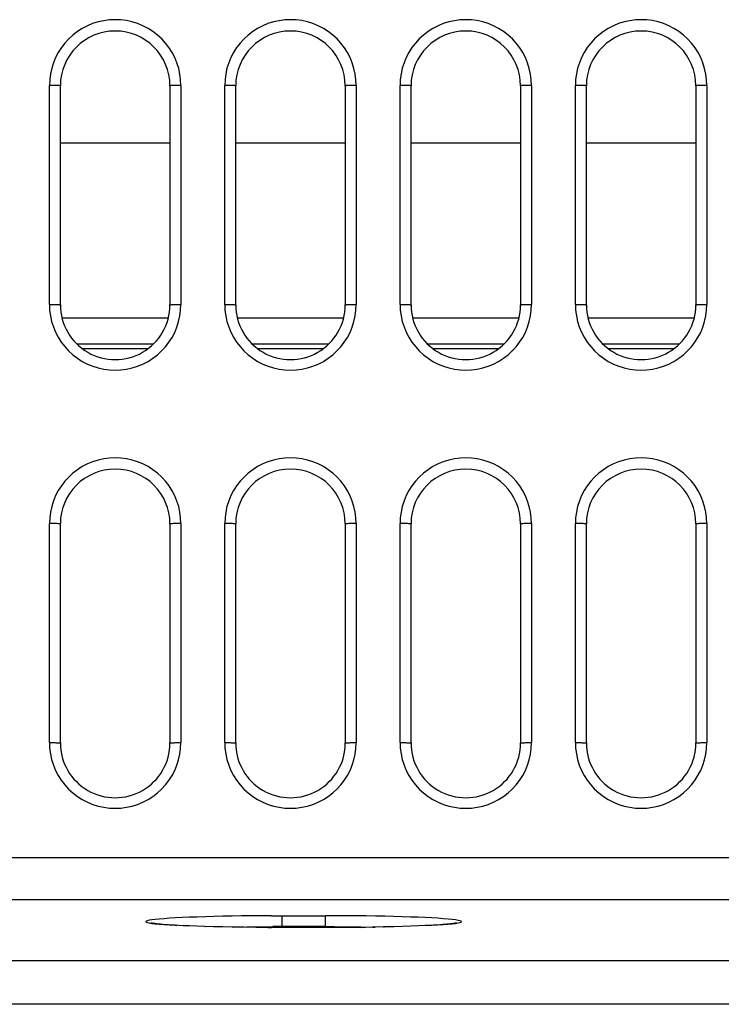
# Model space of a CAD drawing. Header units: millimetres. Extents: x 0 to 1574, y -402 to 1216.
# Tile 60 of 89: x 596 to 628, y 1092 to 1137. Entities that reach past the tile are written whole.
import ezdxf

# ---------------------------------------------------------------- set-up
doc = ezdxf.new("R2010")
doc.units = ezdxf.units.MM
doc.header["$LTSCALE"] = 65.395
for name, color, linetype in [('EFC5610_90KW_BOTTOM_1_AM_0', 7, 'CONTINUOUS'), ('EFC5610_90KW_TOP_COVER_P3__AM_0', 7, 'CONTINUOUS'), ('MANIFOLD_SOLID_BREP_128378_AM_0', 7, 'CONTINUOUS'), ('VFC5610_90KW_TOP_COVER_P3__AM_0', 7, 'CONTINUOUS')]:
    doc.layers.add(name, color=color, linetype=linetype)

msp = doc.modelspace()

# ---------------------------------------------------------------- linework, layer by layer
at = {"layer": 'EFC5610_90KW_BOTTOM_1_AM_0', "color": 7}
for p, q in [((597.794, 1124.091), (597.794, 1134.084)), ((598.294, 1124.07), (598.294, 1134.07)), ((603.294, 1134.07), (603.294, 1124.07)), ((603.794, 1134.084), (603.794, 1124.091)), ((605.794, 1124.091), (605.794, 1134.084)), ((606.294, 1124.07), (606.294, 1134.07)), ((611.294, 1134.07), (611.294, 1124.07)), ((611.794, 1134.084), (611.794, 1124.091)), ((613.794, 1124.091), (613.794, 1134.084)), ((614.294, 1124.07), (614.294, 1134.07)), ((619.294, 1134.07), (619.294, 1124.07)), ((619.794, 1134.084), (619.794, 1124.091)), ((621.794, 1124.091), (621.794, 1134.084)), ((622.294, 1124.07), (622.294, 1134.07)), ((627.294, 1134.07), (627.294, 1124.07)), ((627.794, 1134.084), (627.794, 1124.091)), ((597.794, 1104.091), (597.794, 1114.084)), ((598.294, 1104.07), (598.294, 1114.07)), ((603.294, 1114.07), (603.294, 1104.07)), ((603.794, 1114.084), (603.794, 1104.091)), ((605.794, 1104.091), (605.794, 1114.084)), ((606.294, 1104.07), (606.294, 1114.07)), ((611.294, 1114.07), (611.294, 1104.07)), ((611.794, 1114.084), (611.794, 1104.091)), ((613.794, 1104.091), (613.794, 1114.084)), ((614.294, 1104.07), (614.294, 1114.07)), ((619.294, 1114.07), (619.294, 1104.07)), ((619.794, 1114.084), (619.794, 1104.091)), ((621.794, 1104.091), (621.794, 1114.084)), ((622.294, 1104.07), (622.294, 1114.07)), ((627.294, 1114.07), (627.294, 1104.07)), ((627.794, 1114.084), (627.794, 1104.091)), ((573.739, 1098.843), (725.849, 1098.843)), ((725.849, 1096.915), (573.739, 1096.915)), ((607.929, 1096.184), (610.394, 1096.185)), ((608.394, 1096.185), (608.394, 1095.644)), ((610.394, 1095.644), (610.394, 1096.185)), ((603.088, 1095.776), (602.966, 1095.786)), ((603.222, 1095.767), (603.088, 1095.776)), ((603.368, 1095.757), (603.222, 1095.767)), ((603.527, 1095.748), (603.368, 1095.757)), ((603.699, 1095.739), (603.527, 1095.748)), ((603.883, 1095.73), (603.699, 1095.739)), ((604.185, 1095.716), (603.883, 1095.73)), ((604.519, 1095.704), (604.185, 1095.716)), ((604.884, 1095.692), (604.519, 1095.704)), ((604.519, 1095.704), (604.521, 1095.703)), ((605.282, 1095.681), (604.884, 1095.692)), ((604.884, 1095.692), (604.894, 1095.691)), ((605.713, 1095.671), (605.282, 1095.681)), ((605.282, 1095.681), (605.286, 1095.68)), ((606.178, 1095.662), (605.713, 1095.671)), ((606.677, 1095.655), (606.178, 1095.662)), ((607.208, 1095.649), (606.677, 1095.655)), ((607.771, 1095.645), (607.208, 1095.649)), ((608.361, 1095.644), (607.771, 1095.645)), ((607.771, 1095.645), (607.928, 1095.644)), ((610.394, 1095.685), (607.988, 1095.685)), ((610.862, 1095.645), (608.361, 1095.644)), ((611.456, 1095.648), (610.862, 1095.645)), ((612.017, 1095.653), (611.456, 1095.648)), ((611.999, 1095.674), (612.662, 1095.663)), ((612.543, 1095.661), (612.017, 1095.653)), ((612.017, 1095.653), (612.224, 1095.656)), ((613.033, 1095.67), (612.543, 1095.661)), ((612.543, 1095.661), (612.661, 1095.662)), ((613.485, 1095.68), (613.033, 1095.67)), ((613.033, 1095.67), (613.086, 1095.67)), ((613.902, 1095.692), (613.485, 1095.68)), ((613.485, 1095.68), (613.495, 1095.68)), ((614.282, 1095.704), (613.902, 1095.692)), ((614.628, 1095.717), (614.282, 1095.704)), ((614.94, 1095.731), (614.628, 1095.717)), ((615.129, 1095.741), (614.94, 1095.731)), ((615.305, 1095.75), (615.129, 1095.741)), ((615.468, 1095.76), (615.305, 1095.75)), ((615.616, 1095.77), (615.468, 1095.76)), ((615.752, 1095.78), (615.616, 1095.77)), ((615.874, 1095.79), (615.752, 1095.78)), ((571.058, 1094.139), (728.53, 1094.139)), ((728.529, 1092.141), (571.058, 1092.141))]:
    msp.add_line(p, q, dxfattribs=at)
for points in [[(603.794, 1134.084), (603.782, 1134.348), (603.748, 1134.608), (603.692, 1134.864), (603.613, 1135.113), (603.513, 1135.355), (603.392, 1135.587), (603.253, 1135.807), (603.094, 1136.014), (602.917, 1136.207), (602.723, 1136.385), (602.515, 1136.545), (602.293, 1136.686), (602.06, 1136.807), (601.817, 1136.908), (601.567, 1136.986), (601.311, 1137.043), (601.052, 1137.076), (600.791, 1137.087), (600.53, 1137.076), (600.271, 1137.042), (600.016, 1136.985), (599.767, 1136.907), (599.526, 1136.807), (599.294, 1136.686), (599.074, 1136.546), (598.866, 1136.387), (598.673, 1136.21), (598.497, 1136.017), (598.338, 1135.811), (598.198, 1135.592), (598.077, 1135.36), (597.976, 1135.118), (597.897, 1134.868), (597.84, 1134.611), (597.806, 1134.35), (597.794, 1134.084)], [(611.794, 1134.084), (611.782, 1134.348), (611.748, 1134.608), (611.692, 1134.864), (611.613, 1135.113), (611.513, 1135.355), (611.392, 1135.587), (611.253, 1135.807), (611.094, 1136.014), (610.917, 1136.207), (610.723, 1136.385), (610.515, 1136.545), (610.293, 1136.686), (610.06, 1136.807), (609.817, 1136.908), (609.567, 1136.986), (609.311, 1137.043), (609.052, 1137.076), (608.791, 1137.087), (608.53, 1137.076), (608.271, 1137.042), (608.016, 1136.985), (607.767, 1136.907), (607.526, 1136.807), (607.294, 1136.686), (607.074, 1136.546), (606.866, 1136.387), (606.673, 1136.21), (606.497, 1136.017), (606.338, 1135.811), (606.198, 1135.592), (606.077, 1135.36), (605.976, 1135.118), (605.897, 1134.868), (605.84, 1134.611), (605.806, 1134.35), (605.794, 1134.084)], [(619.794, 1134.084), (619.782, 1134.348), (619.748, 1134.608), (619.692, 1134.864), (619.613, 1135.113), (619.513, 1135.355), (619.392, 1135.587), (619.253, 1135.807), (619.094, 1136.014), (618.917, 1136.207), (618.723, 1136.385), (618.515, 1136.545), (618.293, 1136.686), (618.06, 1136.807), (617.817, 1136.908), (617.567, 1136.986), (617.311, 1137.043), (617.052, 1137.076), (616.791, 1137.087), (616.53, 1137.076), (616.271, 1137.042), (616.016, 1136.985), (615.767, 1136.907), (615.526, 1136.807), (615.294, 1136.686), (615.074, 1136.546), (614.866, 1136.387), (614.673, 1136.21), (614.497, 1136.017), (614.338, 1135.811), (614.198, 1135.592), (614.077, 1135.36), (613.976, 1135.118), (613.897, 1134.868), (613.84, 1134.611), (613.806, 1134.35), (613.794, 1134.084)], [(627.794, 1134.084), (627.782, 1134.348), (627.748, 1134.608), (627.692, 1134.864), (627.613, 1135.113), (627.513, 1135.355), (627.392, 1135.587), (627.253, 1135.807), (627.094, 1136.014), (626.917, 1136.207), (626.723, 1136.385), (626.515, 1136.545), (626.293, 1136.686), (626.06, 1136.807), (625.817, 1136.908), (625.567, 1136.986), (625.311, 1137.043), (625.052, 1137.076), (624.791, 1137.087), (624.53, 1137.076), (624.271, 1137.042), (624.016, 1136.985), (623.767, 1136.907), (623.526, 1136.807), (623.294, 1136.686), (623.074, 1136.546), (622.866, 1136.387), (622.673, 1136.21), (622.497, 1136.017), (622.338, 1135.811), (622.198, 1135.592), (622.077, 1135.36), (621.976, 1135.118), (621.897, 1134.868), (621.84, 1134.611), (621.806, 1134.35), (621.794, 1134.084)], [(598.294, 1134.07), (598.29, 1134.073), (598.277, 1134.075), (598.257, 1134.077), (598.229, 1134.079), (598.195, 1134.081), (598.153, 1134.082), (598.104, 1134.084), (598.05, 1134.085), (597.991, 1134.086), (597.928, 1134.087), (597.862, 1134.088), (597.794, 1134.088)], [(603.794, 1134.088), (603.728, 1134.088), (603.665, 1134.087), (603.605, 1134.086), (603.548, 1134.085), (603.495, 1134.084), (603.446, 1134.083), (603.402, 1134.081), (603.364, 1134.079), (603.334, 1134.077), (603.312, 1134.075), (603.298, 1134.073), (603.294, 1134.07)], [(606.294, 1134.07), (606.29, 1134.073), (606.277, 1134.075), (606.257, 1134.077), (606.229, 1134.079), (606.195, 1134.081), (606.153, 1134.082), (606.104, 1134.084), (606.05, 1134.085), (605.991, 1134.086), (605.928, 1134.087), (605.862, 1134.088), (605.794, 1134.088)], [(611.794, 1134.088), (611.728, 1134.088), (611.665, 1134.087), (611.605, 1134.086), (611.548, 1134.085), (611.495, 1134.084), (611.446, 1134.083), (611.402, 1134.081), (611.364, 1134.079), (611.334, 1134.077), (611.312, 1134.075), (611.298, 1134.073), (611.294, 1134.07)], [(614.294, 1134.07), (614.29, 1134.073), (614.277, 1134.075), (614.257, 1134.077), (614.229, 1134.079), (614.195, 1134.081), (614.153, 1134.082), (614.104, 1134.084), (614.05, 1134.085), (613.991, 1134.086), (613.928, 1134.087), (613.862, 1134.088), (613.794, 1134.088)], [(619.794, 1134.088), (619.728, 1134.088), (619.665, 1134.087), (619.605, 1134.086), (619.548, 1134.085), (619.495, 1134.084), (619.446, 1134.083), (619.402, 1134.081), (619.364, 1134.079), (619.334, 1134.077), (619.312, 1134.075), (619.298, 1134.073), (619.294, 1134.07)], [(622.294, 1134.07), (622.29, 1134.073), (622.277, 1134.075), (622.257, 1134.077), (622.229, 1134.079), (622.195, 1134.081), (622.153, 1134.082), (622.104, 1134.084), (622.05, 1134.085), (621.991, 1134.086), (621.928, 1134.087), (621.862, 1134.088), (621.794, 1134.088)], [(627.794, 1134.088), (627.728, 1134.088), (627.665, 1134.087), (627.605, 1134.086), (627.548, 1134.085), (627.495, 1134.084), (627.446, 1134.083), (627.402, 1134.081), (627.364, 1134.079), (627.334, 1134.077), (627.312, 1134.075), (627.298, 1134.073), (627.294, 1134.07)], [(597.794, 1124.091), (597.805, 1123.827), (597.839, 1123.567), (597.896, 1123.312), (597.974, 1123.062), (598.075, 1122.82), (598.195, 1122.588), (598.335, 1122.368), (598.494, 1122.162), (598.671, 1121.968), (598.864, 1121.79), (599.073, 1121.63), (599.295, 1121.489), (599.528, 1121.368), (599.77, 1121.268), (600.02, 1121.189), (600.276, 1121.133), (600.536, 1121.099), (600.797, 1121.088), (601.058, 1121.1), (601.317, 1121.134), (601.571, 1121.19), (601.82, 1121.269), (602.062, 1121.369), (602.293, 1121.489), (602.514, 1121.63), (602.721, 1121.789), (602.914, 1121.965), (603.091, 1122.158), (603.249, 1122.364), (603.389, 1122.583), (603.511, 1122.815), (603.612, 1123.057), (603.691, 1123.308), (603.748, 1123.564), (603.782, 1123.825), (603.794, 1124.091)], [(597.794, 1124.088), (597.86, 1124.088), (597.923, 1124.087), (597.983, 1124.086), (598.039, 1124.085), (598.093, 1124.084), (598.142, 1124.083), (598.186, 1124.081), (598.223, 1124.079), (598.253, 1124.077), (598.276, 1124.075), (598.289, 1124.073), (598.294, 1124.07)], [(603.294, 1124.07), (603.298, 1124.073), (603.311, 1124.075), (603.331, 1124.077), (603.358, 1124.079), (603.393, 1124.081), (603.435, 1124.082), (603.483, 1124.084), (603.538, 1124.085), (603.597, 1124.086), (603.66, 1124.087), (603.726, 1124.088), (603.794, 1124.088)], [(605.794, 1124.091), (605.805, 1123.827), (605.839, 1123.567), (605.896, 1123.312), (605.974, 1123.062), (606.075, 1122.82), (606.195, 1122.588), (606.335, 1122.368), (606.494, 1122.162), (606.671, 1121.968), (606.864, 1121.79), (607.073, 1121.63), (607.295, 1121.489), (607.528, 1121.368), (607.77, 1121.268), (608.02, 1121.189), (608.276, 1121.133), (608.536, 1121.099), (608.797, 1121.088), (609.058, 1121.1), (609.317, 1121.134), (609.571, 1121.19), (609.82, 1121.269), (610.062, 1121.369), (610.293, 1121.489), (610.514, 1121.63), (610.721, 1121.789), (610.914, 1121.965), (611.091, 1122.158), (611.249, 1122.364), (611.389, 1122.583), (611.511, 1122.815), (611.612, 1123.057), (611.691, 1123.308), (611.748, 1123.564), (611.782, 1123.825), (611.794, 1124.091)], [(605.794, 1124.088), (605.86, 1124.088), (605.923, 1124.087), (605.983, 1124.086), (606.039, 1124.085), (606.093, 1124.084), (606.142, 1124.083), (606.186, 1124.081), (606.223, 1124.079), (606.253, 1124.077), (606.276, 1124.075), (606.289, 1124.073), (606.294, 1124.07)], [(611.294, 1124.07), (611.298, 1124.073), (611.311, 1124.075), (611.331, 1124.077), (611.358, 1124.079), (611.393, 1124.081), (611.435, 1124.082), (611.483, 1124.084), (611.538, 1124.085), (611.597, 1124.086), (611.66, 1124.087), (611.726, 1124.088), (611.794, 1124.088)], [(613.794, 1124.091), (613.805, 1123.827), (613.839, 1123.567), (613.896, 1123.312), (613.974, 1123.062), (614.075, 1122.82), (614.195, 1122.588), (614.335, 1122.368), (614.494, 1122.162), (614.671, 1121.968), (614.864, 1121.79), (615.073, 1121.63), (615.295, 1121.489), (615.528, 1121.368), (615.77, 1121.268), (616.02, 1121.189), (616.276, 1121.133), (616.536, 1121.099), (616.797, 1121.088), (617.058, 1121.1), (617.317, 1121.134), (617.571, 1121.19), (617.82, 1121.269), (618.062, 1121.369), (618.293, 1121.489), (618.514, 1121.63), (618.721, 1121.789), (618.914, 1121.965), (619.091, 1122.158), (619.249, 1122.364), (619.389, 1122.583), (619.511, 1122.815), (619.612, 1123.057), (619.691, 1123.308), (619.748, 1123.564), (619.782, 1123.825), (619.794, 1124.091)], [(613.794, 1124.088), (613.86, 1124.088), (613.923, 1124.087), (613.983, 1124.086), (614.039, 1124.085), (614.093, 1124.084), (614.142, 1124.083), (614.186, 1124.081), (614.223, 1124.079), (614.253, 1124.077), (614.276, 1124.075), (614.289, 1124.073), (614.294, 1124.07)], [(619.294, 1124.07), (619.298, 1124.073), (619.311, 1124.075), (619.331, 1124.077), (619.358, 1124.079), (619.393, 1124.081), (619.435, 1124.082), (619.483, 1124.084), (619.538, 1124.085), (619.597, 1124.086), (619.66, 1124.087), (619.726, 1124.088), (619.794, 1124.088)], [(621.794, 1124.091), (621.805, 1123.827), (621.839, 1123.567), (621.896, 1123.312), (621.974, 1123.062), (622.075, 1122.82), (622.195, 1122.588), (622.335, 1122.368), (622.494, 1122.162), (622.671, 1121.968), (622.864, 1121.79), (623.073, 1121.63), (623.295, 1121.489), (623.528, 1121.368), (623.77, 1121.268), (624.02, 1121.189), (624.276, 1121.133), (624.536, 1121.099), (624.797, 1121.088), (625.058, 1121.1), (625.317, 1121.134), (625.571, 1121.19), (625.82, 1121.269), (626.062, 1121.369), (626.293, 1121.489), (626.514, 1121.63), (626.721, 1121.789), (626.914, 1121.965), (627.091, 1122.158), (627.249, 1122.364), (627.389, 1122.583), (627.511, 1122.815), (627.612, 1123.057), (627.691, 1123.308), (627.748, 1123.564), (627.782, 1123.825), (627.794, 1124.091)], [(621.794, 1124.088), (621.86, 1124.088), (621.923, 1124.087), (621.983, 1124.086), (622.039, 1124.085), (622.093, 1124.084), (622.142, 1124.083), (622.186, 1124.081), (622.223, 1124.079), (622.253, 1124.077), (622.276, 1124.075), (622.289, 1124.073), (622.294, 1124.07)], [(627.294, 1124.07), (627.298, 1124.073), (627.311, 1124.075), (627.331, 1124.077), (627.358, 1124.079), (627.393, 1124.081), (627.435, 1124.082), (627.483, 1124.084), (627.538, 1124.085), (627.597, 1124.086), (627.66, 1124.087), (627.726, 1124.088), (627.794, 1124.088)], [(603.794, 1114.084), (603.782, 1114.348), (603.748, 1114.608), (603.692, 1114.864), (603.613, 1115.113), (603.513, 1115.355), (603.392, 1115.587), (603.253, 1115.807), (603.094, 1116.014), (602.917, 1116.207), (602.723, 1116.385), (602.515, 1116.545), (602.293, 1116.686), (602.06, 1116.807), (601.817, 1116.908), (601.567, 1116.986), (601.311, 1117.043), (601.052, 1117.076), (600.791, 1117.087), (600.53, 1117.076), (600.271, 1117.042), (600.016, 1116.985), (599.767, 1116.907), (599.526, 1116.807), (599.294, 1116.686), (599.074, 1116.546), (598.866, 1116.387), (598.673, 1116.21), (598.497, 1116.017), (598.338, 1115.811), (598.198, 1115.592), (598.077, 1115.36), (597.976, 1115.118), (597.897, 1114.868), (597.84, 1114.611), (597.806, 1114.35), (597.794, 1114.084)], [(611.794, 1114.084), (611.782, 1114.348), (611.748, 1114.608), (611.692, 1114.864), (611.613, 1115.113), (611.513, 1115.355), (611.392, 1115.587), (611.253, 1115.807), (611.094, 1116.014), (610.917, 1116.207), (610.723, 1116.385), (610.515, 1116.545), (610.293, 1116.686), (610.06, 1116.807), (609.817, 1116.908), (609.567, 1116.986), (609.311, 1117.043), (609.052, 1117.076), (608.791, 1117.087), (608.53, 1117.076), (608.271, 1117.042), (608.016, 1116.985), (607.767, 1116.907), (607.526, 1116.807), (607.294, 1116.686), (607.074, 1116.546), (606.866, 1116.387), (606.673, 1116.21), (606.497, 1116.017), (606.338, 1115.811), (606.198, 1115.592), (606.077, 1115.36), (605.976, 1115.118), (605.897, 1114.868), (605.84, 1114.611), (605.806, 1114.35), (605.794, 1114.084)], [(619.794, 1114.084), (619.782, 1114.348), (619.748, 1114.608), (619.692, 1114.864), (619.613, 1115.113), (619.513, 1115.355), (619.392, 1115.587), (619.253, 1115.807), (619.094, 1116.014), (618.917, 1116.207), (618.723, 1116.385), (618.515, 1116.545), (618.293, 1116.686), (618.06, 1116.807), (617.817, 1116.908), (617.567, 1116.986), (617.311, 1117.043), (617.052, 1117.076), (616.791, 1117.087), (616.53, 1117.076), (616.271, 1117.042), (616.016, 1116.985), (615.767, 1116.907), (615.526, 1116.807), (615.294, 1116.686), (615.074, 1116.546), (614.866, 1116.387), (614.673, 1116.21), (614.497, 1116.017), (614.338, 1115.811), (614.198, 1115.592), (614.077, 1115.36), (613.976, 1115.118), (613.897, 1114.868), (613.84, 1114.611), (613.806, 1114.35), (613.794, 1114.084)], [(627.794, 1114.084), (627.782, 1114.348), (627.748, 1114.608), (627.692, 1114.864), (627.613, 1115.113), (627.513, 1115.355), (627.392, 1115.587), (627.253, 1115.807), (627.094, 1116.014), (626.917, 1116.207), (626.723, 1116.385), (626.515, 1116.545), (626.293, 1116.686), (626.06, 1116.807), (625.817, 1116.908), (625.567, 1116.986), (625.311, 1117.043), (625.052, 1117.076), (624.791, 1117.087), (624.53, 1117.076), (624.271, 1117.042), (624.016, 1116.985), (623.767, 1116.907), (623.526, 1116.807), (623.294, 1116.686), (623.074, 1116.546), (622.866, 1116.387), (622.673, 1116.21), (622.497, 1116.017), (622.338, 1115.811), (622.198, 1115.592), (622.077, 1115.36), (621.976, 1115.118), (621.897, 1114.868), (621.84, 1114.611), (621.806, 1114.35), (621.794, 1114.084)], [(598.294, 1114.07), (598.29, 1114.073), (598.277, 1114.075), (598.257, 1114.077), (598.229, 1114.079), (598.195, 1114.081), (598.153, 1114.082), (598.104, 1114.084), (598.05, 1114.085), (597.991, 1114.086), (597.928, 1114.087), (597.862, 1114.088), (597.794, 1114.088)], [(603.794, 1114.088), (603.728, 1114.088), (603.665, 1114.087), (603.605, 1114.086), (603.548, 1114.085), (603.495, 1114.084), (603.446, 1114.083), (603.402, 1114.081), (603.364, 1114.079), (603.334, 1114.077), (603.312, 1114.075), (603.298, 1114.073), (603.294, 1114.07)], [(606.294, 1114.07), (606.29, 1114.073), (606.277, 1114.075), (606.257, 1114.077), (606.229, 1114.079), (606.195, 1114.081), (606.153, 1114.082), (606.104, 1114.084), (606.05, 1114.085), (605.991, 1114.086), (605.928, 1114.087), (605.862, 1114.088), (605.794, 1114.088)], [(611.794, 1114.088), (611.728, 1114.088), (611.665, 1114.087), (611.605, 1114.086), (611.548, 1114.085), (611.495, 1114.084), (611.446, 1114.083), (611.402, 1114.081), (611.364, 1114.079), (611.334, 1114.077), (611.312, 1114.075), (611.298, 1114.073), (611.294, 1114.07)], [(614.294, 1114.07), (614.29, 1114.073), (614.277, 1114.075), (614.257, 1114.077), (614.229, 1114.079), (614.195, 1114.081), (614.153, 1114.082), (614.104, 1114.084), (614.05, 1114.085), (613.991, 1114.086), (613.928, 1114.087), (613.862, 1114.088), (613.794, 1114.088)], [(619.794, 1114.088), (619.728, 1114.088), (619.665, 1114.087), (619.605, 1114.086), (619.548, 1114.085), (619.495, 1114.084), (619.446, 1114.083), (619.402, 1114.081), (619.364, 1114.079), (619.334, 1114.077), (619.312, 1114.075), (619.298, 1114.073), (619.294, 1114.07)], [(622.294, 1114.07), (622.29, 1114.073), (622.277, 1114.075), (622.257, 1114.077), (622.229, 1114.079), (622.195, 1114.081), (622.153, 1114.082), (622.104, 1114.084), (622.05, 1114.085), (621.991, 1114.086), (621.928, 1114.087), (621.862, 1114.088), (621.794, 1114.088)], [(627.794, 1114.088), (627.728, 1114.088), (627.665, 1114.087), (627.605, 1114.086), (627.548, 1114.085), (627.495, 1114.084), (627.446, 1114.083), (627.402, 1114.081), (627.364, 1114.079), (627.334, 1114.077), (627.312, 1114.075), (627.298, 1114.073), (627.294, 1114.07)], [(597.794, 1104.091), (597.805, 1103.827), (597.839, 1103.567), (597.896, 1103.312), (597.974, 1103.062), (598.075, 1102.82), (598.195, 1102.588), (598.335, 1102.368), (598.494, 1102.162), (598.671, 1101.968), (598.864, 1101.79), (599.073, 1101.63), (599.295, 1101.489), (599.528, 1101.368), (599.77, 1101.268), (600.02, 1101.189), (600.276, 1101.133), (600.536, 1101.099), (600.797, 1101.088), (601.058, 1101.1), (601.317, 1101.134), (601.571, 1101.19), (601.82, 1101.269), (602.062, 1101.369), (602.293, 1101.489), (602.514, 1101.63), (602.721, 1101.789), (602.914, 1101.965), (603.091, 1102.158), (603.249, 1102.364), (603.389, 1102.583), (603.511, 1102.815), (603.612, 1103.057), (603.691, 1103.308), (603.748, 1103.564), (603.782, 1103.825), (603.794, 1104.091)], [(597.794, 1104.088), (597.86, 1104.088), (597.923, 1104.087), (597.983, 1104.086), (598.039, 1104.085), (598.093, 1104.084), (598.142, 1104.083), (598.186, 1104.081), (598.223, 1104.079), (598.253, 1104.077), (598.276, 1104.075), (598.289, 1104.073), (598.294, 1104.07)], [(603.294, 1104.07), (603.298, 1104.073), (603.311, 1104.075), (603.331, 1104.077), (603.358, 1104.079), (603.393, 1104.081), (603.435, 1104.082), (603.483, 1104.084), (603.538, 1104.085), (603.597, 1104.086), (603.66, 1104.087), (603.726, 1104.088), (603.794, 1104.088)], [(605.794, 1104.091), (605.805, 1103.827), (605.839, 1103.567), (605.896, 1103.312), (605.974, 1103.062), (606.075, 1102.82), (606.195, 1102.588), (606.335, 1102.368), (606.494, 1102.162), (606.671, 1101.968), (606.864, 1101.79), (607.073, 1101.63), (607.295, 1101.489), (607.528, 1101.368), (607.77, 1101.268), (608.02, 1101.189), (608.276, 1101.133), (608.536, 1101.099), (608.797, 1101.088), (609.058, 1101.1), (609.317, 1101.134), (609.571, 1101.19), (609.82, 1101.269), (610.062, 1101.369), (610.293, 1101.489), (610.514, 1101.63), (610.721, 1101.789), (610.914, 1101.965), (611.091, 1102.158), (611.249, 1102.364), (611.389, 1102.583), (611.511, 1102.815), (611.612, 1103.057), (611.691, 1103.308), (611.748, 1103.564), (611.782, 1103.825), (611.794, 1104.091)], [(605.794, 1104.088), (605.86, 1104.088), (605.923, 1104.087), (605.983, 1104.086), (606.039, 1104.085), (606.093, 1104.084), (606.142, 1104.083), (606.186, 1104.081), (606.223, 1104.079), (606.253, 1104.077), (606.276, 1104.075), (606.289, 1104.073), (606.294, 1104.07)], [(611.294, 1104.07), (611.298, 1104.073), (611.311, 1104.075), (611.331, 1104.077), (611.358, 1104.079), (611.393, 1104.081), (611.435, 1104.082), (611.483, 1104.084), (611.538, 1104.085), (611.597, 1104.086), (611.66, 1104.087), (611.726, 1104.088), (611.794, 1104.088)], [(613.794, 1104.091), (613.805, 1103.827), (613.839, 1103.567), (613.896, 1103.312), (613.974, 1103.062), (614.075, 1102.82), (614.195, 1102.588), (614.335, 1102.368), (614.494, 1102.162), (614.671, 1101.968), (614.864, 1101.79), (615.073, 1101.63), (615.295, 1101.489), (615.528, 1101.368), (615.77, 1101.268), (616.02, 1101.189), (616.276, 1101.133), (616.536, 1101.099), (616.797, 1101.088), (617.058, 1101.1), (617.317, 1101.134), (617.571, 1101.19), (617.82, 1101.269), (618.062, 1101.369), (618.293, 1101.489), (618.514, 1101.63), (618.721, 1101.789), (618.914, 1101.965), (619.091, 1102.158), (619.249, 1102.364), (619.389, 1102.583), (619.511, 1102.815), (619.612, 1103.057), (619.691, 1103.308), (619.748, 1103.564), (619.782, 1103.825), (619.794, 1104.091)], [(613.794, 1104.088), (613.86, 1104.088), (613.923, 1104.087), (613.983, 1104.086), (614.039, 1104.085), (614.093, 1104.084), (614.142, 1104.083), (614.186, 1104.081), (614.223, 1104.079), (614.253, 1104.077), (614.276, 1104.075), (614.289, 1104.073), (614.294, 1104.07)], [(619.294, 1104.07), (619.298, 1104.073), (619.311, 1104.075), (619.331, 1104.077), (619.358, 1104.079), (619.393, 1104.081), (619.435, 1104.082), (619.483, 1104.084), (619.538, 1104.085), (619.597, 1104.086), (619.66, 1104.087), (619.726, 1104.088), (619.794, 1104.088)], [(621.794, 1104.091), (621.805, 1103.827), (621.839, 1103.567), (621.896, 1103.312), (621.974, 1103.062), (622.075, 1102.82), (622.195, 1102.588), (622.335, 1102.368), (622.494, 1102.162), (622.671, 1101.968), (622.864, 1101.79), (623.073, 1101.63), (623.295, 1101.489), (623.528, 1101.368), (623.77, 1101.268), (624.02, 1101.189), (624.276, 1101.133), (624.536, 1101.099), (624.797, 1101.088), (625.058, 1101.1), (625.317, 1101.134), (625.571, 1101.19), (625.82, 1101.269), (626.062, 1101.369), (626.293, 1101.489), (626.514, 1101.63), (626.721, 1101.789), (626.914, 1101.965), (627.091, 1102.158), (627.249, 1102.364), (627.389, 1102.583), (627.511, 1102.815), (627.612, 1103.057), (627.691, 1103.308), (627.748, 1103.564), (627.782, 1103.825), (627.794, 1104.091)], [(621.794, 1104.088), (621.86, 1104.088), (621.923, 1104.087), (621.983, 1104.086), (622.039, 1104.085), (622.093, 1104.084), (622.142, 1104.083), (622.186, 1104.081), (622.223, 1104.079), (622.253, 1104.077), (622.276, 1104.075), (622.289, 1104.073), (622.294, 1104.07)], [(627.294, 1104.07), (627.298, 1104.073), (627.311, 1104.075), (627.331, 1104.077), (627.358, 1104.079), (627.393, 1104.081), (627.435, 1104.082), (627.483, 1104.084), (627.538, 1104.085), (627.597, 1104.086), (627.66, 1104.087), (627.726, 1104.088), (627.794, 1104.088)], [(607.929, 1096.184), (607.469, 1096.182), (607.013, 1096.178), (606.564, 1096.173), (606.126, 1096.166), (605.701, 1096.158), (605.292, 1096.149), (604.901, 1096.138), (604.528, 1096.126), (604.176, 1096.113), (603.848, 1096.098), (603.545, 1096.083), (603.27, 1096.067), (603.024, 1096.05), (602.807, 1096.032), (602.622, 1096.013), (602.469, 1095.994), (602.349, 1095.975), (602.263, 1095.955), (602.211, 1095.935), (602.193, 1095.914), (602.21, 1095.894), (602.262, 1095.874), (602.348, 1095.854), (602.467, 1095.835)], [(602.966, 1095.786), (602.856, 1095.795), (602.805, 1095.8), (602.758, 1095.804), (602.713, 1095.809), (602.671, 1095.813), (602.633, 1095.818), (602.597, 1095.822), (602.563, 1095.827), (602.533, 1095.831), (602.506, 1095.835), (602.481, 1095.839), (602.46, 1095.842), (602.442, 1095.846), (602.427, 1095.849), (602.415, 1095.851), (602.407, 1095.853), (602.405, 1095.854)], [(602.467, 1095.835), (602.62, 1095.816), (602.805, 1095.797), (603.021, 1095.779), (603.267, 1095.762), (603.368, 1095.757)], [(616.319, 1095.834), (616.439, 1095.854), (616.525, 1095.874), (616.577, 1095.894), (616.594, 1095.914), (616.577, 1095.934), (616.526, 1095.954), (616.44, 1095.974), (616.32, 1095.994), (616.168, 1096.013), (615.983, 1096.031), (615.767, 1096.049), (615.521, 1096.066), (615.246, 1096.083), (614.945, 1096.098), (614.617, 1096.112), (614.266, 1096.126), (613.894, 1096.138), (613.502, 1096.148), (613.093, 1096.158), (612.667, 1096.166), (612.228, 1096.173), (611.778, 1096.178), (611.321, 1096.182), (610.86, 1096.184), (610.394, 1096.185)], [(615.129, 1095.741), (615.243, 1095.746), (615.518, 1095.762), (615.764, 1095.779), (615.98, 1095.797), (616.166, 1095.815), (616.319, 1095.834)], [(616.382, 1095.853), (616.384, 1095.854), (616.386, 1095.855), (616.383, 1095.854), (616.376, 1095.852), (616.366, 1095.85), (616.352, 1095.847), (616.334, 1095.844), (616.314, 1095.84), (616.289, 1095.836), (616.262, 1095.832), (616.232, 1095.828), (616.198, 1095.823), (616.161, 1095.819), (616.121, 1095.814), (616.078, 1095.809), (616.032, 1095.805), (615.982, 1095.8), (615.93, 1095.795), (615.874, 1095.79)], [(603.527, 1095.748), (603.541, 1095.746), (603.611, 1095.743)], [(606.126, 1095.663), (606.789, 1095.674), (607.183, 1095.679), (607.583, 1095.683), (607.988, 1095.685)], [(610.394, 1095.685), (610.8, 1095.685), (611.204, 1095.683), (611.605, 1095.679), (611.999, 1095.674)]]:
    msp.add_lwpolyline(points, dxfattribs=at)
for centre, start, end in [((600.794, 1134.07), 0, 179.9999), ((608.794, 1134.07), 0, 179.9999), ((616.794, 1134.07), 0, 179.9999), ((624.794, 1134.07), 0, 179.9999), ((600.794, 1124.07), 179.9998, 360), ((608.794, 1124.07), 179.9998, 360), ((616.794, 1124.07), 179.9998, 360), ((624.794, 1124.07), 179.9998, 360), ((600.794, 1114.07), 0, 179.9999), ((608.794, 1114.07), 0, 179.9999), ((616.794, 1114.07), 0, 179.9999), ((624.794, 1114.07), 0, 179.9999), ((600.794, 1104.07), 179.9998, 360), ((608.794, 1104.07), 179.9998, 360), ((616.794, 1104.07), 179.9998, 360), ((624.794, 1104.07), 179.9998, 360)]:
    msp.add_arc(centre, 2.5, start, end, dxfattribs=at)
at = {"layer": 'EFC5610_90KW_TOP_COVER_P3__AM_0', "color": 7}
for p, q in [((603.294, 1131.455), (598.294, 1131.455)), ((611.294, 1131.455), (606.294, 1131.455)), ((619.294, 1131.455), (614.294, 1131.455)), ((627.294, 1131.455), (622.294, 1131.455))]:
    msp.add_line(p, q, dxfattribs=at)
at = {"layer": 'MANIFOLD_SOLID_BREP_128378_AM_0', "color": 7}
for p, q in [((598.37, 1123.47), (603.218, 1123.47)), ((606.37, 1123.47), (611.218, 1123.47)), ((614.37, 1123.47), (619.218, 1123.47)), ((622.37, 1123.47), (627.218, 1123.47)), ((602.526, 1122.27), (599.062, 1122.27)), ((602.293, 1122.07), (599.294, 1122.07)), ((610.526, 1122.27), (607.062, 1122.27)), ((610.293, 1122.07), (607.294, 1122.07)), ((618.526, 1122.27), (615.062, 1122.27)), ((618.293, 1122.07), (615.294, 1122.07)), ((626.526, 1122.27), (623.062, 1122.27)), ((626.293, 1122.07), (623.294, 1122.07))]:
    msp.add_line(p, q, dxfattribs=at)
at = {"layer": 'VFC5610_90KW_TOP_COVER_P3__AM_0', "color": 7}
for p, q in [((603.294, 1131.455), (598.294, 1131.455)), ((611.294, 1131.455), (606.294, 1131.455)), ((619.294, 1131.455), (614.294, 1131.455)), ((627.294, 1131.455), (622.294, 1131.455))]:
    msp.add_line(p, q, dxfattribs=at)

doc.saveas('drawing.dxf')
